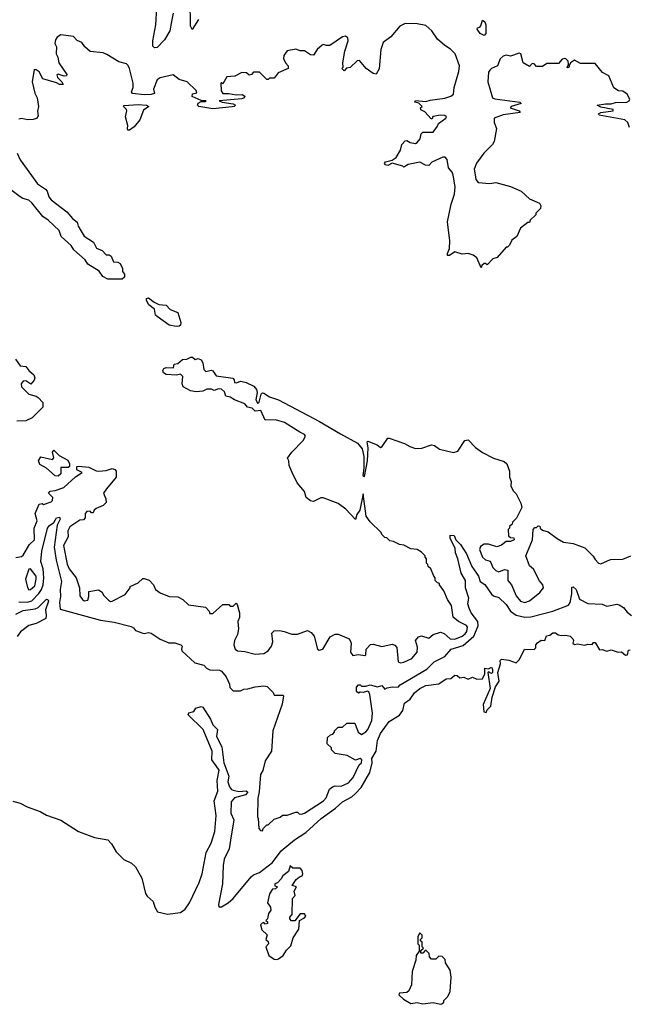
# Model space of a CAD drawing. Extents: x 2494106 to 2685573, y 758056 to 915185.
# Tile 172 of 256: x 2628592 to 2632770, y 803970 to 810720. Entities that reach past the tile are written whole.
import ezdxf

# ---------------------------------------------------------------- set-up
doc = ezdxf.new("R2010")
doc.units = 0

msp = doc.modelspace()

# ---------------------------------------------------------------- linework, layer by layer
at = {"layer": '0CON05XD'}
for points in [[(2629642.9, 810765), (2629632.9, 810707.1), (2629621.9, 810645), (2629585, 810582), (2629535, 810530), (2629515, 810527.5), (2629505, 810540), (2629504.3, 810575), (2629524.4, 810685), (2629531.8, 810805)], [(2629818.5, 810721.5), (2629775, 810652.5), (2629762, 810675), (2629760, 810855)], [(2632771.7, 809981.7), (2632760, 810015), (2632740, 810035), (2632562.5, 810065), (2632560, 810075), (2632575, 810083.3), (2632660, 810095), (2632660, 810105), (2632575, 810120), (2632550, 810135), (2632606.1, 810143.9), (2632645, 810142.5), (2632675, 810152.5), (2632752.5, 810155), (2632770, 810165), (2632773.3, 810175), (2632755, 810210), (2632725, 810231.2), (2632695, 810233.3), (2632665, 810253.3), (2632630, 810335), (2632587.3, 810357.3), (2632535, 810420), (2632435, 810421.2), (2632395, 810442.5), (2632367.5, 810425), (2632357.5, 810405), (2632355, 810392.5), (2632345, 810390), (2632352.5, 810415), (2632350, 810435), (2632335, 810452.5), (2632325, 810453.3), (2632310.7, 810449.3), (2632285, 810420), (2632205, 810420), (2632175, 810400), (2632135, 810400), (2632118.3, 810418.3), (2632105, 810420), (2632085, 810400), (2632043.6, 810423.6), (2632026.7, 810486.7), (2632015, 810490), (2631955, 810471.2), (2631925, 810476.2), (2631905, 810471.2), (2631885, 810452.5), (2631866.9, 810403.1), (2631825, 810385.7), (2631813.8, 810375), (2631805, 810360), (2631800.5, 810295), (2631832.9, 810185), (2631847.9, 810177.9), (2632020, 810155), (2632030, 810145), (2631960, 810125), (2631952.5, 810115), (2632015.8, 810095.8), (2632022.5, 810085), (2631905, 810067.8), (2631844, 810045), (2631844.2, 810015), (2631860, 809975), (2631843.9, 809886.1), (2631832.5, 809865), (2631773.3, 809805), (2631722.6, 809737.4), (2631705.8, 809695), (2631714, 809656), (2631717.5, 809625), (2631735, 809604), (2631815, 809596.7), (2631855, 809603.3), (2631955, 809577.5), (2632030, 809545), (2632085, 809493.3), (2632155, 809462.5), (2632163.3, 809445), (2632162.5, 809425), (2632130, 809395), (2632128.3, 809381.7), (2632090, 809345), (2632085, 809330), (2632075, 809330), (2632025, 809290), (2632000, 809235), (2631965, 809210), (2631950, 809175), (2631935, 809160), (2631925, 809160), (2631865, 809090), (2631835, 809080), (2631795, 809040), (2631785, 809050), (2631775, 809050), (2631760, 809035), (2631755, 809020), (2631725, 809087.5), (2631700, 809105), (2631666.4, 809116.4), (2631625, 809113.3), (2631575, 809130), (2631536.8, 809103.2), (2631525, 809103.8), (2631523, 809117), (2631537.7, 809152.3), (2631540, 809205), (2631523.3, 809335), (2631548.8, 809455), (2631571.2, 809525), (2631576.7, 809575), (2631563.1, 809655), (2631556.1, 809676.1), (2631530.8, 809705), (2631521.2, 809761.2), (2631506.9, 809776.9), (2631491.7, 809778.3), (2631416.4, 809743.6), (2631395, 809720), (2631373, 809723), (2631335, 809742.5), (2631255, 809726.7), (2631225, 809710), (2631217, 809717), (2631145, 809737.5), (2631115, 809720), (2631100, 809725), (2631093.3, 809735), (2631100, 809745), (2631145, 809757.5), (2631172.5, 809775), (2631202.5, 809825), (2631210, 809865), (2631235, 809890), (2631245, 809892.5), (2631268.3, 809878.3), (2631305, 809872.5), (2631315, 809877.5), (2631336.1, 809903.9), (2631343, 809937), (2631355, 809950), (2631425, 809950), (2631455, 809990), (2631461.7, 810008.3), (2631512.5, 810045), (2631517.5, 810055), (2631505, 810063.3), (2631475.6, 810065.6), (2631423, 810057), (2631420, 810040), (2631411.7, 810041.7), (2631369.3, 810089.3), (2631341.7, 810101.7), (2631340, 810115), (2631350, 810125), (2631327, 810147), (2631300, 810155), (2631304.2, 810165.8), (2631375, 810158.8), (2631405, 810169.4), (2631506.5, 810183.5), (2631546.7, 810195), (2631565, 810210), (2631570, 810255), (2631602.2, 810365), (2631606.9, 810405), (2631575.6, 810485.6), (2631545, 810517.5), (2631505, 810542.5), (2631455, 810587.5), (2631417.5, 810645), (2631375, 810680), (2631315, 810692.5), (2631235, 810693.3), (2631197.5, 810675), (2631135, 810602.5), (2631084, 810565), (2631067.1, 810515), (2631056.4, 810383.6), (2631035, 810347.5), (2631015, 810352.5), (2630966.1, 810386.1), (2630921.7, 810441.7), (2630905, 810437.5), (2630857, 810393), (2630831.7, 810388.3), (2630815, 810370), (2630800, 810385), (2630810, 810395), (2630807.5, 810425), (2630820, 810505), (2630842.5, 810575), (2630840, 810595), (2630825, 810606.7), (2630805, 810602.5), (2630717, 810543), (2630695, 810542.5), (2630675, 810550), (2630665, 810546.7), (2630630, 810515), (2630605, 810477.5), (2630585, 810480), (2630545, 810507.5), (2630515, 810506.7), (2630485, 810518), (2630425, 810506), (2630402.5, 810475), (2630400, 810455), (2630413.3, 810425), (2630432.5, 810405), (2630432.5, 810385), (2630363, 810357), (2630335, 810320), (2630305, 810320), (2630295, 810310), (2630285, 810310), (2630235, 810360), (2630195, 810360), (2630180, 810345), (2630165, 810340), (2630147, 810357), (2630115, 810357.5), (2630067, 810333), (2630011.7, 810328.3), (2629985, 810280), (2629975, 810290), (2629970, 810285), (2629973.6, 810233.6), (2629983.9, 810213.9), (2630026.1, 810213.9), (2630075, 810204.2), (2630117.7, 810207.7), (2630135.9, 810195.9), (2630131.2, 810185), (2630115, 810178.6), (2629960, 810165), (2629980, 810155), (2630055, 810143.8), (2630070, 810135), (2630062.5, 810125), (2630047.9, 810122.1), (2629915, 810108.6), (2629820, 810125), (2629810, 810135), (2629815, 810147.5), (2629835, 810160), (2629865, 810160), (2629870, 810165), (2629835, 810167.5), (2629775, 810193.3), (2629777, 810213), (2629805, 810220), (2629802.5, 810235), (2629740, 810295), (2629685, 810310), (2629643, 810343), (2629555, 810322.5), (2629535, 810307.5), (2629508.8, 810245), (2629515.9, 810214.1), (2629492.9, 810207.1), (2629445, 810205.5), (2629365, 810214.4), (2629358.8, 810225), (2629369.4, 810255), (2629368.9, 810285), (2629345.7, 810385.7), (2629335, 810407.5), (2629325, 810416.7), (2629271.7, 810431.7), (2629188.3, 810481.7), (2629165, 810492.5), (2629075, 810502.5), (2629037.5, 810535), (2629017.5, 810565), (2628985, 810577.5), (2628960, 810605), (2628875, 810617.5), (2628849.3, 810600.7), (2628838.3, 810581.7), (2628833.9, 810556.1), (2628843.3, 810535), (2628843, 810487), (2628854.1, 810464.1), (2628859.2, 810425), (2628915.8, 810345), (2628913.8, 810336.2), (2628896.9, 810333.1), (2628855, 810346), (2628847, 810343), (2628852, 810325), (2628881.2, 810295), (2628890, 810275), (2628865, 810276.2), (2628845, 810288), (2628750, 810315), (2628725, 810362.5), (2628705, 810376.7), (2628691.7, 810378.3), (2628676.7, 810295), (2628695.9, 810215.9), (2628712.5, 810185), (2628721.4, 810125), (2628714.1, 810094.1), (2628718, 810062), (2628706.1, 810043.9), (2628685, 810036.7), (2628645, 810034), (2628605, 810044), (2628585, 810038.8)], [(2631775, 810611.5), (2631748, 810625), (2631727.5, 810655), (2631730, 810665), (2631745, 810668.8), (2631751.8, 810678.2), (2631765, 810717.5), (2631780, 810705), (2631786, 810685), (2631787.8, 810625), (2631775, 810611.5)], [(2629345, 809962.5), (2629333.6, 809963.6), (2629330, 809975), (2629332.5, 809995), (2629316.2, 810055), (2629326.2, 810095), (2629323.8, 810105), (2629303.8, 810125), (2629307.7, 810132.3), (2629405, 810138.7), (2629460, 810135), (2629477.5, 810125), (2629440.9, 810099.1), (2629415.8, 810034.2), (2629377.5, 809985), (2629345, 809962.5)], [(2628573.6, 809805), (2628595, 809760), (2628643.4, 809693.4), (2628714.6, 809594.6), (2628768.6, 809558.6), (2628779.2, 809545), (2628792.5, 809505), (2628808, 809485), (2628915, 809404), (2628955, 809356.7), (2628985, 809332.5), (2628993.8, 809305), (2629035, 809236.2), (2629098.8, 809195), (2629117.5, 809155), (2629157.5, 809137.5), (2629185, 809107.5), (2629205, 809107.5), (2629219.3, 809099.3), (2629235, 809060), (2629265, 809057.5), (2629279.5, 809049.5), (2629297.5, 809015), (2629297.5, 808995), (2629310, 808975), (2629310, 808955), (2629295, 808941.2), (2629195, 808942.5), (2629160.7, 808960.7), (2629136.4, 808996.4), (2629060, 809045), (2629040, 809075), (2628962.3, 809142.3), (2628945, 809172.5), (2628876.7, 809235), (2628863.3, 809275), (2628786.7, 809345), (2628750.3, 809370.3), (2628675.4, 809465.4), (2628655, 809482), (2628614.1, 809494.1), (2628595.9, 809505.9), (2628531.2, 809555)], [(2629664, 808616), (2629617.2, 808627.2), (2629533.3, 808685), (2629523.8, 808695), (2629516.7, 808735), (2629476.2, 808765), (2629460, 808795), (2629461.2, 808808.8), (2629475, 808813.3), (2629512.7, 808782.7), (2629545, 808766.7), (2629595, 808762.5), (2629624.3, 808734.3), (2629675, 808713.3), (2629696.2, 808645), (2629693.8, 808626.2), (2629685, 808620), (2629664, 808616)], [(2628563, 808393), (2628595, 808347.5), (2628635, 808342.5), (2628653.8, 808315), (2628688.8, 808285), (2628695.8, 808265), (2628692, 808248), (2628668.3, 808221.7), (2628633.6, 808243.6), (2628615, 808241.2), (2628602.5, 808225), (2628605, 808202.5), (2628655, 808152.5), (2628705, 808140), (2628719.5, 808129.5), (2628750, 808095), (2628750, 808065), (2628678.3, 807991.7), (2628635, 807970), (2628572.5, 807967.5)], [(2631224.4, 806315.6), (2631279.1, 806340.9), (2631315.7, 806385), (2631319.4, 806419.4), (2631303.8, 806465), (2631325, 806490), (2631345, 806496), (2631395, 806480), (2631425, 806505.8), (2631475, 806520.6), (2631501.7, 806511.7), (2631543.3, 806475), (2631574.5, 806474.5), (2631624, 806495), (2631645, 806510.9), (2631656.1, 806525), (2631661.1, 806555), (2631655, 806566.9), (2631598.8, 806595), (2631563.8, 806625), (2631551.2, 806705), (2631523.8, 806745), (2631500, 806805), (2631470, 806845), (2631470, 806855), (2631455, 806860), (2631440, 806875), (2631440, 806895), (2631430, 806905), (2631410, 806955), (2631391.7, 806971.7), (2631390, 806985), (2631380, 806995), (2631380, 807025), (2631370, 807035), (2631370, 807045), (2631345, 807070), (2631317, 807087), (2631273, 807093), (2631225, 807117.5), (2631195, 807122.5), (2631155, 807142.5), (2631128.3, 807148.3), (2631108.3, 807168.3), (2631095, 807170), (2631075, 807190), (2631070, 807205), (2630995, 807277.5), (2630965.8, 807315.8), (2630945, 807470), (2630922.1, 807357.9), (2630903, 807327), (2630893.6, 807293.6), (2630827.5, 807365), (2630775, 807402.5), (2630673, 807443), (2630655, 807443.3), (2630605, 807416.2), (2630585, 807422), (2630556.2, 807445), (2630544.3, 807485), (2630494.6, 807544.6), (2630458.9, 807615), (2630438.8, 807665), (2630437.5, 807695), (2630427.5, 807715), (2630456, 807755), (2630535.4, 807834.6), (2630550.9, 807865), (2630545, 807877.5), (2630511.7, 807891.7), (2630407.9, 807957.9), (2630345, 807978), (2630273.9, 807973.9), (2630245, 808040), (2630206.4, 808036.4), (2630186.1, 808056.1), (2630152.5, 808065), (2630135, 808087.5), (2630063.8, 808113.8), (2630035, 808132.5), (2630005, 808140), (2629995, 808170), (2629975, 808187.5), (2629955, 808190), (2629925, 808177.5), (2629906.4, 808186.4), (2629875, 808187.5), (2629847, 808173), (2629801.7, 808168.3), (2629762.5, 808175), (2629712.2, 808202.2), (2629705.8, 808225), (2629710, 808275), (2629695, 808290), (2629666.2, 808283.8), (2629595, 808288), (2629578.3, 808298.3), (2629572.5, 808315), (2629580.3, 808329.7), (2629595, 808336.2), (2629645, 808332.5), (2629651.7, 808358.3), (2629675, 808362.5), (2629708.3, 808391.7), (2629737, 808393), (2629765, 808407.5), (2629777, 808407), (2629795, 808390), (2629815, 808397.5), (2629835, 808387.5), (2629848.3, 808368.3), (2629853, 808323), (2629868.3, 808308.3), (2629905, 808317.5), (2629915, 808312.5), (2629938.3, 808278.3), (2630051.7, 808261.7), (2630061.7, 808251.7), (2630065, 808233.3), (2630075, 808230), (2630107, 808243), (2630145, 808232.5), (2630196.9, 808206.9), (2630214, 808185), (2630220, 808165), (2630211.2, 808115), (2630225, 808090), (2630232.5, 808097.5), (2630245.9, 808154.1), (2630255, 808163.3), (2630265, 808160), (2630304.4, 808134.4), (2630365, 808113.1), (2630646, 807966), (2630791.6, 807881.6), (2630906.6, 807816.6), (2630939.1, 807779.1), (2630949.5, 807725), (2630950, 807645), (2630942.9, 807595), (2630955, 807589.4), (2630975.5, 807695), (2630980, 807785), (2630973.3, 807826.7), (2630978.3, 807831.7), (2631042.5, 807805), (2631065, 807787.5), (2631076.2, 807793.8), (2631115, 807852.5), (2631125, 807852.5), (2631230, 807815), (2631265, 807793.3), (2631305, 807780), (2631348.3, 807781.7), (2631415, 807806.7), (2631435, 807800), (2631470, 807775), (2631565, 807753.3), (2631595, 807762.5), (2631643.6, 807836.4), (2631665, 807840), (2631717, 807787), (2631765, 807752.5), (2631840, 807715), (2631911.7, 807691.7), (2631930, 807675), (2631950, 807625), (2631950, 807585), (2631960, 807555), (2631957.5, 807525), (2631975, 807490), (2631995, 807470), (2632026.7, 807405), (2632032.5, 807375), (2631997, 807303), (2631970, 807275), (2631968.3, 807261.7), (2631950, 807245), (2631950, 807235), (2631940, 807225), (2631941.7, 807181.7), (2631955, 807170), (2631978.3, 807168.3), (2631980, 807155), (2631955, 807142.5), (2631925, 807142.5), (2631895, 807117.5), (2631863, 807107), (2631805, 807125.7), (2631775, 807125.8), (2631750.7, 807109.3), (2631742.5, 807087.5), (2631765, 807035.7), (2631785, 807018.1), (2631817.5, 807007.5), (2631834.5, 806964.5), (2631854.4, 806944.4), (2631875, 806936), (2631915, 806952), (2631937.5, 806947.5), (2631937.5, 806875), (2631962.5, 806845), (2631995, 806770), (2632025, 806733.3), (2632055, 806723.8), (2632085, 806736.7), (2632157.7, 806792.3), (2632181.2, 806825), (2632177, 806847), (2632155, 806872.5), (2632113.3, 806953.3), (2632086.4, 806976.4), (2632061.2, 807045), (2632106.4, 807153.6), (2632110, 807225), (2632121.7, 807238.3), (2632135, 807240), (2632145, 807250), (2632157, 807247), (2632160, 807235), (2632175, 807220), (2632215, 807210), (2632275, 807162.5), (2632318.3, 807138.3), (2632385, 807130), (2632447, 807107), (2632465, 807100), (2632523, 807043), (2632535, 807020), (2632560, 806995), (2632575, 806990), (2632640.7, 807019.3), (2632725, 807022.5), (2632780, 807045)], [(2628855, 807590), (2628835, 807592.5), (2628775, 807646.2), (2628730, 807670), (2628720, 807695), (2628736.7, 807723.3), (2628817.5, 807705), (2628826.4, 807716.4), (2628817.5, 807755), (2628825, 807770), (2628862.7, 807732.7), (2628921.2, 807701.2), (2628933.8, 807675), (2628933.3, 807656.7), (2628925, 807650), (2628875, 807650), (2628873.9, 807606.1), (2628855, 807590)], [(2628565, 807032.5), (2628605, 807040), (2628615, 807050), (2628658.5, 807121.5), (2628694.2, 807155), (2628691.4, 807235), (2628711.2, 807285), (2628698.6, 807335), (2628725, 807400), (2628745, 807402.5), (2628755, 807397.5), (2628808.8, 807415), (2628817.5, 807425), (2628820, 807445), (2628790, 807475), (2628801.7, 807488.3), (2628835, 807492.5), (2628895, 807514), (2628973.6, 807586.4), (2629020, 807615), (2628983.6, 807633.6), (2628983.6, 807656.4), (2628995, 807660), (2629065, 807653.3), (2629115, 807626.7), (2629135, 807624.2), (2629185, 807628.8), (2629225, 807643.3), (2629245, 807637.5), (2629252.5, 807625), (2629252.5, 807585), (2629185.9, 807504.1), (2629166.7, 807475), (2629182.5, 807435), (2629185, 807410), (2629165, 807390), (2629115, 807370), (2629101.7, 807358.3), (2629095, 807340), (2629085, 807340), (2629075, 807350), (2629051.7, 807348.3), (2629040, 807335), (2629040, 807305), (2629028.3, 807291.7), (2629005, 807290), (2628935, 807243.3), (2628922.5, 807215), (2628924, 807175), (2628893.3, 807115), (2628916.8, 806986.8), (2628930, 806955), (2628978, 806895), (2629002, 806825), (2629005, 806770), (2629022.5, 806745), (2629035, 806736.7), (2629058.3, 806741.7), (2629066.4, 806766.4), (2629065, 806800), (2629131.7, 806811.7), (2629157.5, 806795), (2629166.7, 806775), (2629200.7, 806740.7), (2629215, 806732.5), (2629225.8, 806734.2), (2629315, 806780), (2629350, 806825), (2629350, 806835), (2629405, 806860), (2629435, 806890), (2629445, 806890), (2629478.3, 806878.3), (2629510, 806845), (2629523.6, 806813.6), (2629555, 806790), (2629617, 806767), (2629675, 806762.5), (2629710, 806745), (2629748.3, 806708.3), (2629865, 806692.5), (2629890, 806665), (2629895, 806650), (2629915, 806650), (2629985, 806710), (2630025, 806710), (2630035, 806700), (2630055, 806700), (2630075, 806720), (2630081.7, 806711.7), (2630098.8, 806655), (2630098.3, 806621.7), (2630087.5, 806595), (2630092.5, 806545), (2630084, 806505), (2630064.1, 806464.1), (2630060, 806435), (2630068.6, 806405), (2630084.5, 806394.5), (2630135, 806389.2), (2630205, 806371.4), (2630264.1, 806375.9), (2630295.9, 806394.1), (2630317.5, 806425), (2630327.5, 806455), (2630320, 806515), (2630335, 806530), (2630371.7, 806531.7), (2630405, 806526.7), (2630457, 806507), (2630495, 806506.7), (2630565, 806532.5), (2630589.3, 806519.3), (2630610, 806495), (2630633.3, 806405), (2630645, 806397.5), (2630670, 806405), (2630720.7, 806489.3), (2630753, 806507), (2630775, 806507.5), (2630845, 806477.5), (2630857.5, 806465), (2630863.3, 806445), (2630859.2, 806385), (2630875, 806362), (2630915, 806368.8), (2630958, 806362), (2630963.3, 806366.7), (2630966, 806405), (2630996.4, 806436.4), (2631015, 806438.8), (2631075, 806422), (2631145, 806438.8), (2631162.3, 806432.3), (2631175.7, 806415.7), (2631185, 806317.5), (2631200.8, 806310.8), (2631224.4, 806315.6)], [(2628585, 806729.1), (2628645, 806727.9), (2628674.1, 806735.9), (2628723.7, 806786.3), (2628741.6, 806815), (2628753.3, 806846.7), (2628758, 806895), (2628752.5, 806955), (2628736.8, 807005), (2628744.1, 807075.9), (2628781.9, 807235), (2628796.5, 807253.5), (2628826.8, 807273.2), (2628844, 807305), (2628865, 807310), (2628869.4, 807295), (2628849.4, 807255), (2628828.4, 807105), (2628841.4, 807015), (2628879.6, 806869.6), (2628869.2, 806815), (2628870.7, 806765), (2628863.9, 806723.9), (2628868.8, 806678.8), (2629145, 806604.3), (2629240.3, 806590.3), (2629355, 806560), (2629371.7, 806551.7), (2629385, 806533.3), (2629435, 806513.8), (2629445, 806511.2), (2629475, 806520), (2629492.5, 806515), (2629555, 806473.3), (2629615, 806448.8), (2629655, 806448.6), (2629696, 806435), (2629705.7, 806425), (2629700, 806405), (2629703.2, 806393.2), (2629791.7, 806311.7), (2629853.3, 806295), (2629872.5, 806275), (2629894.2, 806264.2), (2629960.7, 806260.7), (2629975, 806253.3), (2630006.7, 806215), (2630030, 806165), (2630033, 806143), (2630055, 806120), (2630105, 806120), (2630128.3, 806131.7), (2630155, 806132.5), (2630205, 806147.5), (2630265, 806152.5), (2630288.3, 806148.3), (2630328.3, 806108.3), (2630335, 806090), (2630395, 806090), (2630400, 806085), (2630391.7, 806028.3), (2630326.2, 805845), (2630316.7, 805705), (2630275, 805640), (2630258, 805572), (2630242.9, 805545), (2630233.1, 805426.9), (2630223.9, 805383.9), (2630222.5, 805255), (2630227.5, 805245), (2630230, 805175), (2630241.7, 805161.7), (2630255, 805160), (2630260, 805175), (2630285, 805200), (2630295, 805200), (2630335, 805240), (2630377, 805253), (2630393, 805267), (2630425, 805267.5), (2630485, 805286.7), (2630495, 805286.7), (2630506.4, 805276.4), (2630524, 805274), (2630545, 805280.8), (2630675, 805364.4), (2630692.9, 805385), (2630715.9, 805444.1), (2630735, 805460), (2630755, 805466.7), (2630795, 805466), (2630845, 805488.6), (2630878.5, 805525), (2630918.9, 805611.1), (2630935.5, 805625), (2630936.1, 805645), (2630925, 805655.8), (2630893.6, 805643.6), (2630836.4, 805676.4), (2630755, 805690), (2630730, 805715), (2630728.3, 805728.3), (2630700, 805755), (2630701.7, 805798.3), (2630721.7, 805818.3), (2630738.3, 805821.7), (2630750, 805835), (2630750, 805845), (2630775, 805870), (2630805, 805870), (2630833, 805897), (2630888.3, 805898.3), (2630912.5, 805835), (2630935, 805820), (2630965, 805838.8), (2630977.5, 805855), (2631005.7, 805915), (2631010.6, 805965), (2630992, 806095), (2630985, 806112.5), (2630975, 806116.7), (2630945, 806107.5), (2630925, 806110), (2630913, 806103), (2630900, 806115), (2630900, 806145), (2630915, 806160), (2630925, 806160), (2630935, 806150), (2630965, 806150), (2630995, 806160), (2631045, 806146.7), (2631075, 806156.7), (2631095, 806130), (2631110, 806140), (2631145, 806145.8), (2631185, 806143.3), (2631200.6, 806159.4), (2631382.3, 806267.7), (2631432.7, 806317.3), (2631505.6, 806355), (2631550, 806405), (2631630.6, 806429.4), (2631704.5, 806495), (2631734.4, 806564.4), (2631731.2, 806595), (2631685.5, 806655), (2631671.8, 806685), (2631664.5, 806715), (2631669.5, 806755), (2631648, 806825), (2631647.5, 806875), (2631618.6, 806925), (2631594.4, 807025), (2631578.6, 807065), (2631575.7, 807095.7), (2631541.4, 807165), (2631542.5, 807187.5), (2631570, 807185), (2631580, 807155), (2631613, 807123), (2631655, 807058.8), (2631690.9, 806970.9), (2631722.2, 806925), (2631736.8, 806905), (2631748.1, 806868.1), (2631779, 806849), (2631825, 806780.8), (2631839.7, 806769.7), (2631875, 806760), (2631925, 806710), (2631955.4, 806665.4), (2631995, 806638.9), (2632055, 806623.5), (2632095, 806626.4), (2632246.7, 806665), (2632354, 806706), (2632364.4, 806725.6), (2632376.7, 806785), (2632375, 806830), (2632385, 806833.3), (2632406.9, 806815), (2632428, 806748), (2632485, 806717.5), (2632585, 806712.5), (2632615, 806700), (2632685, 806713.8), (2632699.7, 806709.7), (2632729.5, 806689.5), (2632755, 806658.8), (2632785, 806636.7)], [(2628655, 806811.2), (2628665, 806812.9), (2628695, 806838), (2628705.5, 806885), (2628704, 806905), (2628665, 806956.7), (2628655, 806952.5), (2628632.2, 806885), (2628645, 806826.7), (2628655, 806811.2)], [(2628565, 806645.4), (2628615, 806669.1), (2628698.8, 806681.2), (2628718.5, 806691.5), (2628775, 806748), (2628785, 806746), (2628790, 806735), (2628768.5, 806675), (2628774.5, 806635), (2628771.1, 806615), (2628705, 806581.1), (2628653.7, 806566.3), (2628597.1, 806522.9), (2628575, 806492)], [(2628545, 805362.5), (2628595, 805348.8), (2628642.9, 805322.9), (2628731.7, 805291.7), (2628775, 805267.5), (2628875, 805232.2), (2628994, 805154), (2629105, 805114.5), (2629195, 805098.2), (2629220.1, 805070.1), (2629252.3, 805015), (2629305, 804961.8), (2629358.6, 804938.6), (2629385, 804913.1), (2629429.3, 804835), (2629455, 804730), (2629465, 804711.2), (2629505.8, 804675), (2629518, 804635), (2629536, 804605), (2629605, 804588.1), (2629695, 804600), (2629725, 804623.3), (2629756.2, 804665), (2629822.7, 804805), (2629842.1, 804865), (2629869.7, 805010.3), (2629905, 805073.8), (2629928.5, 805155), (2629937.5, 805265), (2629924.6, 805365), (2629948.9, 805431.1), (2629944.5, 805505), (2629959.2, 805575), (2629937.5, 805605), (2629909.2, 805645), (2629910, 805705), (2629850, 805855), (2629746.7, 805955), (2629751.2, 805968.8), (2629785, 805977.5), (2629799.3, 806000.7), (2629835, 806011.2), (2629847.3, 806007.3), (2629898.6, 805925), (2629915.4, 805885.4), (2629946.7, 805855), (2629940.8, 805805), (2629978.5, 805735), (2629990, 805625), (2630025.5, 805535), (2630019.4, 805495), (2630030.8, 805460.8), (2630042.8, 805442.8), (2630055, 805437.8), (2630095, 805430), (2630145, 805434.2), (2630155.5, 805425.5), (2630140, 805405), (2630064.6, 805385.4), (2630041.5, 805358.5), (2630039.4, 805279.4), (2630058.8, 805235), (2630036.4, 805095), (2630027.5, 805035), (2629994.5, 804965), (2629987.4, 804922.6), (2629981.1, 804795), (2629954, 804654), (2629957.5, 804637.5), (2629975, 804638.8), (2630020, 804665), (2630055.3, 804694.7), (2630179.2, 804845), (2630195, 804858.1), (2630235.5, 804874.5), (2630325, 804943.3), (2630385, 805022), (2630475, 805097.5), (2630553, 805147), (2630657.5, 805245), (2630756.2, 805313.8), (2630805, 805359.2), (2630868.7, 805391.3), (2630892.9, 805415), (2630932.6, 805457.4), (2630991.7, 805558.3), (2631007.1, 805625), (2631004.3, 805655), (2631034.4, 805705), (2631045, 805777.5), (2631065, 805826.2), (2631125, 805910), (2631195, 805952.5), (2631217.5, 805985), (2631230, 806035), (2631268.1, 806061.9), (2631298.8, 806105), (2631335, 806134.2), (2631375, 806155.7), (2631465, 806166.2), (2631515, 806202.5), (2631547, 806203), (2631575, 806227.5), (2631590, 806225), (2631608.3, 806208.3), (2631635, 806212.5), (2631665, 806200), (2631695, 806212.5), (2631725, 806200), (2631765, 806202.5), (2631780, 806235), (2631780, 806275), (2631805, 806270), (2631825, 806282.5), (2631833.3, 806265), (2631832.5, 806245), (2631825, 806237.5), (2631805, 806250), (2631800, 806245), (2631816.2, 806135), (2631768.8, 806025), (2631773.3, 805975), (2631788.3, 805971.7), (2631795, 805990), (2631820, 806015), (2631831.2, 806075), (2631853.2, 806146.8), (2631877.5, 806185), (2631870, 806245), (2631886.7, 806305), (2631885, 806327.5), (2631895, 806336.7), (2631945, 806330), (2631995, 806310), (2632017, 806333), (2632052.5, 806405), (2632118.3, 806401.7), (2632130, 806415), (2632130, 806435), (2632140.7, 806449.3), (2632165, 806467.5), (2632190, 806465), (2632203.6, 806496.4), (2632225, 806500), (2632245, 806517.5), (2632265, 806517.5), (2632283, 806503), (2632305, 806497.5), (2632335, 806500), (2632365, 806493.3), (2632383.3, 806475), (2632387.5, 806465), (2632382.5, 806445), (2632395, 806437.5), (2632415, 806442.5), (2632465, 806432.5), (2632485, 806440), (2632515, 806437.5), (2632525, 806450), (2632535, 806450), (2632565, 806400), (2632585, 806402.5), (2632615, 806390), (2632645, 806400), (2632693.9, 806383.9), (2632716.7, 806386.7), (2632745, 806363.3), (2632757.5, 806365), (2632765, 806397.5), (2632775, 806400)], [(2630355, 804276.7), (2630365, 804281.2), (2630397.5, 804305), (2630419.5, 804340.5), (2630449.7, 804370.3), (2630466.7, 804425), (2630506.2, 804485), (2630510, 804545), (2630545, 804563.3), (2630552.5, 804575), (2630545, 804590), (2630515, 804590), (2630477, 804543), (2630455, 804542.5), (2630442.5, 804555), (2630443, 804567), (2630460, 804585), (2630462.5, 804695), (2630480, 804715), (2630472.5, 804745), (2630490, 804775), (2630460, 804785), (2630487.5, 804825), (2630510, 804845), (2630528.3, 804851.7), (2630532.5, 804865), (2630527, 804887), (2630515, 804902.5), (2630463, 804903), (2630445, 804920), (2630435, 804880), (2630395, 804850), (2630385, 804830), (2630358.3, 804801.7), (2630340, 804795), (2630341.7, 804781.7), (2630360, 804775), (2630345, 804762.5), (2630325, 804760), (2630303, 804727), (2630290, 804665), (2630310, 804635), (2630313.3, 804615), (2630298.3, 804591.7), (2630290, 804555), (2630280, 804545), (2630290, 804535), (2630290, 804525), (2630275, 804520), (2630265, 804530), (2630253, 804527), (2630242.5, 804515), (2630251.7, 804481.7), (2630287, 804447), (2630280, 804415), (2630295, 804400), (2630297.5, 804385), (2630280, 804365), (2630300, 804305), (2630335, 804280), (2630355, 804276.7)], [(2631475, 803970), (2631485, 803972.5), (2631500, 803985), (2631500, 803995), (2631526.1, 804023.9), (2631543, 804057), (2631550, 804155), (2631542.5, 804205), (2631510, 804255), (2631508.3, 804278.3), (2631488.3, 804298.3), (2631465, 804300), (2631445, 804280), (2631415, 804280), (2631400, 804295), (2631398.3, 804318.3), (2631378.3, 804338.3), (2631371.7, 804338.3), (2631355, 804320), (2631341.7, 804321.7), (2631341.7, 804338.3), (2631360, 804355), (2631350, 804365), (2631350, 804395), (2631340, 804405), (2631340, 804415), (2631350, 804425), (2631350, 804445), (2631335, 804460), (2631320, 804435), (2631320, 804385), (2631330, 804375), (2631330, 804335), (2631310, 804305), (2631307, 804273), (2631282.5, 804195), (2631277, 804103), (2631258.3, 804061.7), (2631245, 804050), (2631195, 804047.5), (2631191.2, 804035), (2631222, 804005), (2631272.5, 803975), (2631315, 803982.2), (2631355, 803974.3), (2631425, 803982), (2631475, 803970)]]:
    msp.add_lwpolyline(points, dxfattribs=at)

doc.saveas('drawing.dxf')
